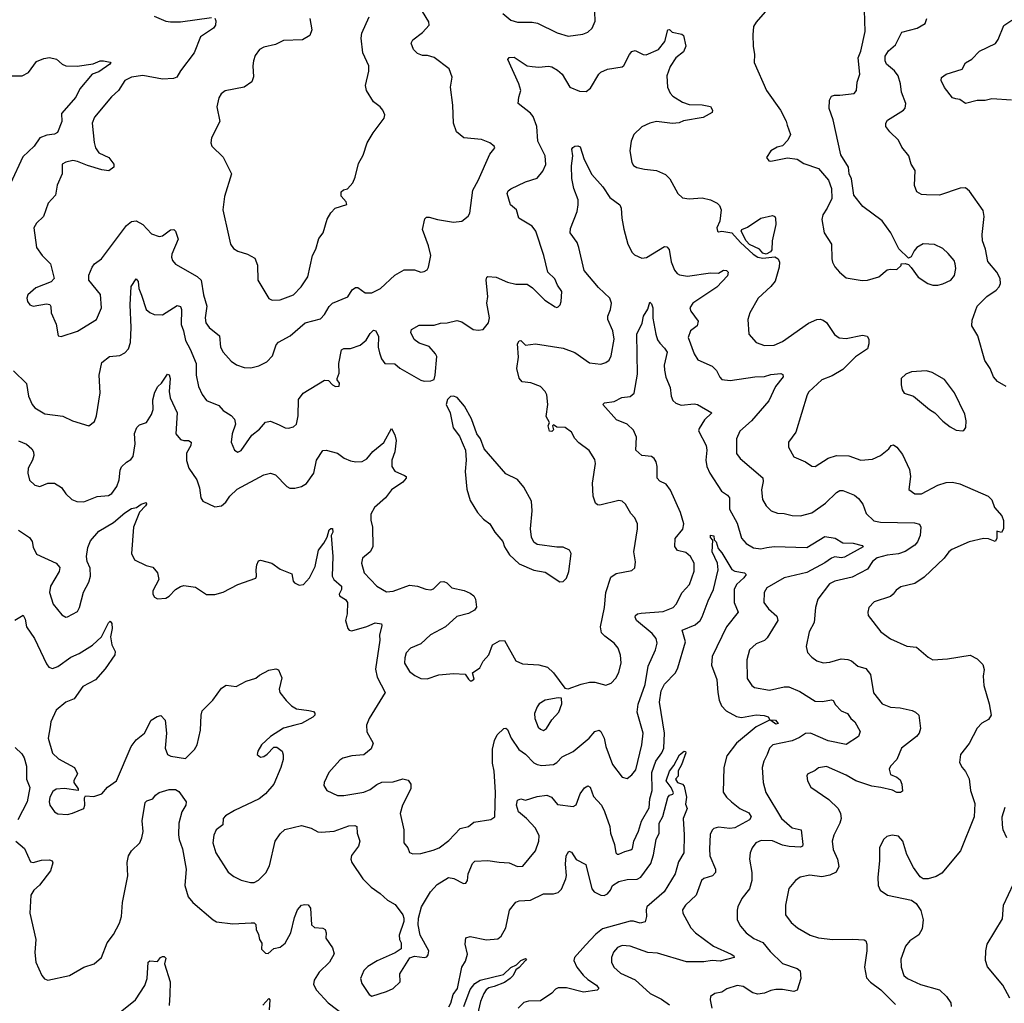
# Model space of a CAD drawing. Extents: x 2133489 to 2292442, y 756223 to 916462.
# Tile 194 of 256: x 2225102 to 2231121, y 820754 to 826768. Entities that reach past the tile are written whole.
import ezdxf

# ---------------------------------------------------------------- set-up
doc = ezdxf.new("R2010")
doc.units = 0

msp = doc.modelspace()

# ---------------------------------------------------------------- linework, layer by layer
at = {"layer": '0CON20XD'}
for points in [[(2226295.9, 826775.9), (2226301.2, 826761.2), (2226300, 826735), (2226286.2, 826715), (2226207.9, 826662.1), (2226168, 826565), (2226084.4, 826455.6), (2226063, 826417), (2226042.1, 826407.9), (2225975, 826403.1), (2225855, 826426.7), (2225785, 826416.5), (2225744.4, 826395), (2225706.5, 826335), (2225663.9, 826296.1), (2225559.4, 826170.6), (2225545.4, 826135), (2225556.4, 826016.4), (2225565, 825983.3), (2225585, 825953.8), (2225646.7, 825925), (2225677.5, 825885), (2225677.5, 825865), (2225646.1, 825843.9), (2225605, 825848.8), (2225515.6, 825875.6), (2225455, 825901.4), (2225426.4, 825906.4), (2225383.6, 825896.4), (2225362.5, 825885), (2225361.4, 825825), (2225330.6, 825755), (2225321.4, 825695), (2225275.7, 825645), (2225246.9, 825565), (2225205, 825524.2), (2225189.4, 825495), (2225204.5, 825374.5), (2225240, 825325), (2225290.6, 825275), (2225312.5, 825185), (2225294.6, 825165.4), (2225201.5, 825128.5), (2225150.8, 825085), (2225145.8, 825065), (2225150, 825045), (2225165, 825024.2), (2225185, 825015.6), (2225265, 825030), (2225285.5, 825025.5), (2225293.2, 825013.2), (2225294.3, 824975), (2225325.6, 824905.6), (2225337.5, 824835), (2225355, 824830), (2225455, 824863.1), (2225572.5, 824935), (2225601.9, 825005), (2225596.7, 825086.7), (2225525.6, 825175), (2225525.7, 825205), (2225544.2, 825255), (2225558.8, 825275), (2225602, 825305), (2225755, 825510), (2225785, 825534.4), (2225815, 825536.9), (2225855, 825515.6), (2225907.8, 825457.8), (2225955, 825442.1), (2225975, 825445.5), (2226025, 825482.5), (2226044.1, 825484.1), (2226054.3, 825474.3), (2226070, 825425), (2226032.5, 825335), (2226029.4, 825315), (2226035.7, 825295), (2226055, 825272.5), (2226186.8, 825196.8), (2226210.5, 825175), (2226226.4, 825085), (2226246.5, 825016.5), (2226236.5, 824945), (2226240, 824915), (2226260.6, 824885), (2226324.4, 824835), (2226329.4, 824765), (2226345, 824734), (2226395, 824680), (2226428.3, 824658.3), (2226475, 824640.6), (2226515, 824639.4), (2226565, 824651.4), (2226613.6, 824676.4), (2226647.4, 824712.6), (2226670.9, 824779.1), (2226685, 824796.2), (2226755.4, 824834.6), (2226846.3, 824913.7), (2226940.7, 824939.3), (2226965, 824966), (2226993.5, 825015), (2227014.6, 825035.4), (2227107.5, 825072.5), (2227135, 825116.2), (2227155, 825130), (2227169.7, 825129.7), (2227215, 825096.9), (2227255, 825096.7), (2227308, 825125), (2227395, 825205.8), (2227452.7, 825237.3), (2227515, 825238), (2227555, 825224.2), (2227575, 825227.1), (2227592.1, 825237.9), (2227602, 825255), (2227615.5, 825325), (2227602.2, 825385), (2227564, 825485), (2227579.3, 825550.7), (2227590, 825560), (2227605, 825561.2), (2227655.7, 825545.7), (2227755, 825530), (2227805, 825536), (2227844.2, 825565.8), (2227853.8, 825585), (2227873.1, 825725), (2227905.7, 825785), (2227976, 825945), (2228000, 825975), (2228007.5, 825985), (2228002.5, 825995), (2227975.7, 826015.7), (2227924.3, 826034.3), (2227817.5, 826045), (2227771.7, 826081.7), (2227754.2, 826134.2), (2227750, 826245), (2227736, 826355), (2227745.8, 826415.8), (2227727.7, 826467.7), (2227635, 826537.1), (2227595, 826548), (2227565, 826548), (2227535, 826560), (2227508.6, 826585), (2227494.3, 826625), (2227505, 826643.8), (2227565, 826690), (2227606, 826735), (2227604, 826755), (2227541.4, 826855)], [(2225925, 826790), (2225995, 826758.9), (2226024.6, 826754.6), (2226085, 826753.6), (2226275, 826781.4)], [(2226875.8, 826775), (2226888, 826705), (2226875, 826670), (2226830, 826645), (2226715, 826640), (2226665, 826615.8), (2226595, 826598.6), (2226568.8, 826585), (2226542, 826548), (2226531.9, 826515), (2226526.9, 826485), (2226532.3, 826417.7), (2226521.7, 826388.3), (2226475, 826354.2), (2226358.3, 826331.7), (2226333.3, 826315), (2226319.5, 826290.5), (2226308.1, 826235), (2226326, 826145), (2226273.8, 826045), (2226270, 826015), (2226277.5, 825995), (2226345, 825926.7), (2226396, 825825), (2226354.4, 825685.6), (2226343.1, 825605), (2226378.8, 825451.2), (2226390, 825395), (2226408.9, 825368.9), (2226435, 825351.9), (2226495, 825334), (2226539.7, 825309.7), (2226556.1, 825266.1), (2226557.5, 825175), (2226625, 825063.3), (2226645, 825052)], [(2226645, 825052), (2226695, 825054.3), (2226775.5, 825084.5), (2226822.5, 825135), (2226864.4, 825195), (2226891.2, 825325), (2226913.3, 825365), (2226930.9, 825429.1), (2226957.5, 825465), (2226981.1, 825548.9), (2227003.3, 825586.7), (2227030, 825615), (2227102.5, 825637.5), (2227098.8, 825655), (2227068.3, 825688.3), (2227068, 825715), (2227082.3, 825727.7), (2227106.1, 825733.9), (2227139.3, 825770.7), (2227153.3, 825805), (2227172.6, 825887.4), (2227201.7, 825938.3), (2227226.2, 826015), (2227263.2, 826076.8), (2227331.2, 826165), (2227333.8, 826185), (2227321.2, 826215), (2227305.4, 826235.4), (2227265, 826265.7), (2227221.9, 826335), (2227217.1, 826365), (2227236.3, 826453.7), (2227236.7, 826485), (2227200, 826565), (2227189.4, 826655), (2227194.5, 826685.5), (2227238.1, 826785)], [(2228055.8, 826805), (2228105, 826764.3), (2228145, 826751.5), (2228235, 826752.9), (2228267.2, 826747.2), (2228387.4, 826687.4), (2228455, 826667.1), (2228545, 826679.2), (2228575, 826692), (2228601.2, 826715), (2228620.5, 826759.5), (2228618.6, 826815)], [(2229660, 826815), (2229605, 826753.3), (2229588, 826725), (2229584.1, 826675.9), (2229585.8, 826605), (2229594.3, 826555), (2229592.5, 826505), (2229667.8, 826335), (2229753.7, 826213.7), (2229787.6, 826147.6), (2229793.2, 826123.2), (2229814, 826065), (2229798.8, 826031.2), (2229765, 825996.7), (2229732.7, 825987.3), (2229693.3, 825965), (2229667.5, 825925), (2229682.5, 825905), (2229695, 825902), (2229795, 825922), (2229855.8, 825915.8), (2229895, 825888.8), (2229985, 825858.8), (2230046, 825786), (2230064.2, 825735.8), (2230066.7, 825675), (2230038.8, 825615), (2230011.2, 825575), (2230006.2, 825545), (2230020, 825465), (2230066, 825395), (2230066.1, 825306.1), (2230071.2, 825285), (2230085, 825257.5), (2230113.3, 825225), (2230155, 825190), (2230253, 825173), (2230285, 825174.3), (2230355, 825196.2), (2230405, 825237.5), (2230425, 825242.5), (2230465, 825240), (2230490, 825265), (2230490, 825275), (2230515, 825277.5), (2230535, 825270), (2230553, 825253), (2230594.2, 825194.2), (2230653.3, 825155), (2230685, 825144), (2230715, 825143.8), (2230745, 825152), (2230795, 825176), (2230817.2, 825202.8), (2230825.9, 825245.9), (2230822, 825275), (2230814, 825295), (2230778.3, 825338.3), (2230745, 825368), (2230695, 825392.5), (2230625, 825397.8), (2230586.2, 825375), (2230570, 825355), (2230553, 825317), (2230535, 825310), (2230475.9, 825365.9), (2230428.6, 825465), (2230375, 825538.8), (2230256.2, 825625), (2230202, 825695), (2230187.1, 825795), (2230173.8, 825825), (2230169.2, 825865), (2230121.7, 825941.7), (2230076, 826155), (2230051.2, 826225), (2230053.6, 826276.4), (2230065, 826300), (2230083.8, 826306.2), (2230115, 826305.8), (2230204.1, 826315.9), (2230217.1, 826335), (2230222.2, 826385), (2230238.2, 826435), (2230228.9, 826535), (2230244.5, 826575), (2230270.6, 826695), (2230265.9, 826825.9)], [(2231132.5, 824525), (2231079.2, 824555), (2231054.4, 824585), (2231035.6, 824635), (2231001.5, 824685), (2230958.9, 824835), (2230922.5, 824895), (2230925, 824930), (2230955, 825017.1), (2231014.1, 825075.9), (2231071.4, 825115), (2231090, 825135), (2231098.6, 825155), (2231095.7, 825185), (2231076.7, 825225), (2231020.2, 825290.2), (2231006.9, 825365), (2230988.5, 825415), (2230985.5, 825455), (2230998.5, 825565), (2230992, 825602), (2230909.1, 825719.1), (2230885, 825740), (2230851.7, 825738.3), (2230725, 825694), (2230645, 825695.8), (2230615, 825698.8), (2230585.9, 825715.9), (2230573, 825753), (2230576, 825845), (2230551.2, 825885), (2230538, 825935), (2230495, 825988.8), (2230475, 826030), (2230421.3, 826081.3), (2230397.5, 826115), (2230397.5, 826135), (2230406.6, 826153.4), (2230505.3, 826214.7), (2230515, 826226.7), (2230519.1, 826255), (2230493.3, 826325), (2230487.8, 826375), (2230471.9, 826425), (2230450, 826455), (2230401.1, 826495), (2230393.8, 826515), (2230393.8, 826545), (2230413.5, 826576.5), (2230456.9, 826613.1), (2230495, 826691.4), (2230588.8, 826715), (2230637.5, 826745), (2230648.1, 826775)], [(2231165, 826275.4), (2231045, 826284.5), (2231003.6, 826273.6), (2230955, 826273.6), (2230885, 826256), (2230850.3, 826280.3), (2230825, 826283.8), (2230805, 826290), (2230755, 826353.3), (2230736.2, 826395), (2230738, 826415), (2230765, 826434.2), (2230863.3, 826465), (2230885, 826503.8), (2230923, 826527), (2230970, 826575), (2231068.3, 826621.7), (2231084.5, 826645.5), (2231118.9, 826731.1), (2231168, 826765)], [(2226689.3, 824290.7), (2226725, 824272.9), (2226745, 824270), (2226775, 824277.5), (2226794.2, 824295), (2226804.6, 824345.4), (2226805.6, 824445), (2226835, 824484), (2226965, 824564.2), (2226990.8, 824560.8), (2227013.8, 824535), (2227032.5, 824525), (2227055, 824527.5), (2227056.7, 824545), (2227042.5, 824565), (2227042.5, 824575), (2227054.2, 824605.8), (2227053.6, 824665), (2227070.3, 824749.7), (2227083, 824757), (2227125, 824756.9), (2227182.7, 824777.3), (2227220.8, 824809.2), (2227245, 824850), (2227265, 824868.8), (2227278.8, 824865), (2227295, 824830), (2227294.5, 824765), (2227300.9, 824730.9), (2227314.4, 824695), (2227335, 824666.2), (2227395, 824664.2), (2227426.2, 824636.2), (2227555, 824564.2), (2227575, 824558), (2227615, 824558.8), (2227635, 824567.5), (2227642.5, 824595), (2227652, 824708), (2227645, 824723.8), (2227605, 824769.2), (2227545, 824790.8), (2227513, 824813), (2227493.3, 824855), (2227496.4, 824873.6), (2227545, 824900), (2227635, 824899.2), (2227675, 824912.5), (2227715.9, 824914.1), (2227775, 824928), (2227805, 824921.2), (2227875, 824873.1), (2227905, 824868.6), (2227935.5, 824874.5), (2227968.1, 824915), (2227974.4, 824945), (2227958.5, 825035), (2227963.3, 825075), (2227953.1, 825175), (2227957.3, 825192.7), (2227965, 825197.5), (2228015, 825192.9), (2228085, 825162.3), (2228135, 825150), (2228205, 825151.2), (2228237.8, 825127.8), (2228313.2, 825053.2), (2228375, 825011.2), (2228385, 825007.5), (2228395, 825012.5), (2228406.7, 825025), (2228413.3, 825045), (2228416.2, 825105), (2228390, 825145), (2228374.3, 825184.3), (2228331.2, 825225), (2228305.8, 825325), (2228258, 825475), (2228235, 825506), (2228154.2, 825554.2), (2228138.8, 825605), (2228102.9, 825635), (2228081.4, 825705), (2228089.2, 825720.8), (2228105, 825732.5), (2228195, 825776.4), (2228265, 825797.8), (2228299.4, 825840.6), (2228317.6, 825882.4), (2228315.5, 825934.5), (2228270.4, 826025), (2228262.9, 826115), (2228240.4, 826175), (2228225, 826196.9), (2228150, 826255), (2228153.1, 826293.1), (2228165.7, 826335), (2228153.5, 826375), (2228086.7, 826525), (2228095, 826536.7), (2228125, 826539.2), (2228205, 826485.8), (2228235, 826480.8), (2228275, 826477.1), (2228335, 826484.3), (2228355, 826479.4), (2228389.8, 826459.8), (2228417.5, 826435), (2228465, 826356), (2228525, 826330.8), (2228565, 826329.2), (2228591.1, 826348.9), (2228642.9, 826435), (2228655, 826445.7), (2228695, 826465.6), (2228785, 826480), (2228795, 826486.7), (2228830, 826555), (2228845, 826572.5), (2228865, 826580), (2228914.1, 826554.1), (2228931.7, 826551.7), (2229008, 826585), (2229045.6, 826634.4), (2229063.9, 826706.1), (2229075, 826706.7), (2229090.6, 826690.6), (2229149.2, 826679.2), (2229161.2, 826671.2), (2229174, 826605), (2229160, 826570), (2229112.9, 826535), (2229078.8, 826481.2), (2229058.5, 826425), (2229061.9, 826355), (2229078.5, 826318.5), (2229095, 826299.2), (2229155, 826262.5), (2229195, 826249.2), (2229275, 826248), (2229325, 826236.2), (2229337.5, 826215), (2229335, 826200), (2229279.7, 826170.3), (2229160.9, 826149.1), (2229132.7, 826137.3), (2229093.2, 826133.2), (2228995, 826145.7), (2228955, 826135.5), (2228905, 826111.9), (2228857.1, 826065), (2228840.8, 826025), (2228832.9, 825965), (2228844.3, 825895), (2228855, 825876.2), (2228875, 825864.3), (2228922.7, 825852.7), (2228995.6, 825845.6), (2229050.3, 825820.3), (2229075.8, 825795), (2229125.7, 825705.7), (2229155, 825678), (2229195, 825671.9), (2229275, 825678), (2229325, 825665.8), (2229366.7, 825645), (2229381.2, 825631.2), (2229390, 825605), (2229382, 825535), (2229363.8, 825495), (2229367.5, 825475), (2229375, 825470), (2229395, 825473.8), (2229455, 825464.3), (2229508.9, 825405), (2229585.6, 825335), (2229615, 825316.5), (2229645, 825310.4), (2229717.9, 825317.9), (2229738, 825305), (2229746.7, 825285), (2229745.5, 825254.5), (2229721.3, 825168.7), (2229695, 825135.7), (2229617.1, 825065), (2229566.2, 824975), (2229554, 824935), (2229559.2, 824845), (2229604.5, 824794.5), (2229655, 824775.7), (2229715, 824778.1), (2229765, 824801.1), (2229925, 824912.5), (2229975, 824934.3), (2229995, 824936), (2230015, 824931.2), (2230035, 824915.8), (2230082.6, 824842.6), (2230112.4, 824822.4), (2230155, 824817.5), (2230255, 824838.1), (2230283.8, 824833.8), (2230293.3, 824815), (2230293.8, 824785), (2230284.4, 824755.6), (2230212.6, 824707.4), (2230135, 824628.6), (2230069.2, 824590.8), (2230005.7, 824565), (2229926.6, 824493.4), (2229915.7, 824475), (2229846.9, 824245), (2229801.2, 824185), (2229802.5, 824155), (2229835.6, 824095.6), (2229906.7, 824065), (2229945, 824038), (2229965, 824036), (2230043.9, 824086.1), (2230095, 824103.8), (2230170.3, 824100.3), (2230245, 824075.6), (2230315, 824081.1), (2230365, 824103.3), (2230416.2, 824143.8), (2230430, 824165), (2230445, 824168.8), (2230464.2, 824154.2), (2230498.9, 824108.9), (2230541.7, 824018.3), (2230548.6, 823975), (2230538, 823895), (2230575, 823869.2), (2230615, 823868.6), (2230715, 823921.8), (2230765, 823937.5), (2230805, 823939.5), (2230850.2, 823930.2), (2231023.3, 823855), (2231045, 823832.5), (2231062.5, 823785), (2231105.8, 823735), (2231115.6, 823705), (2231116.7, 823655), (2231105, 823633.3), (2231075, 823640), (2231076.2, 823595), (2231065, 823577.5), (2231025, 823594.2), (2230995, 823595.8), (2230906.7, 823575), (2230800.6, 823529.4), (2230782.9, 823515), (2230754.7, 823475.3), (2230631.4, 823358.6), (2230575, 823320.6), (2230488.9, 823301.1), (2230460.8, 823279.2), (2230442.5, 823255), (2230425, 823241.2), (2230325, 823209.2), (2230294, 823175), (2230286.2, 823145), (2230288.8, 823125), (2230365.7, 823025.7), (2230425, 822983.1), (2230525, 822936.9), (2230585, 822931.4), (2230655, 822870), (2230685, 822854.2), (2230775, 822860), (2230913.6, 822883.6), (2230955, 822860), (2230990.8, 822825), (2230997.5, 822795), (2230992.5, 822755), (2230997, 822697), (2231029.4, 822585), (2231041.1, 822515), (2231025, 822488.6), (2230985, 822466), (2230955, 822436.2), (2230907, 822343), (2230854.2, 822275), (2230847.3, 822227.3), (2230864, 822195), (2230885, 822171.2), (2230906.7, 822126.7), (2230914.4, 822055), (2230940.6, 821975), (2230936.9, 821895), (2230853.4, 821686.6), (2230739.3, 821550.7), (2230705, 821530), (2230655, 821515.8), (2230625.8, 821515.8), (2230606.6, 821526.6), (2230566.9, 821585), (2230525.7, 821665), (2230502, 821745), (2230475, 821776.2), (2230435, 821782), (2230403.3, 821775), (2230382.5, 821755), (2230359.2, 821705), (2230359.2, 821625), (2230348.1, 821525), (2230350.8, 821475), (2230362, 821445), (2230407.5, 821415), (2230554.5, 821384.5), (2230582, 821365), (2230610.7, 821320.7), (2230625.6, 821265.6), (2230620.3, 821209.7), (2230598, 821172), (2230544.5, 821135.5), (2230516.6, 821103.4), (2230488.6, 821025), (2230490.8, 820975), (2230506.2, 820925), (2230528.8, 820905), (2230608.7, 820868.7), (2230725, 820837.5), (2230767.1, 820795), (2230795, 820756.2), (2230797.3, 820735)], [(2225055, 826424.5), (2225116.3, 826423.7), (2225156, 826445), (2225205, 826512.9), (2225249.5, 826530.5), (2225285, 826536), (2225326.8, 826526.8), (2225361.2, 826495), (2225385, 826484.5), (2225452.6, 826482.6), (2225551.8, 826498.2), (2225595, 826515.3), (2225615, 826516.8), (2225655, 826508.8), (2225658.8, 826505), (2225652.5, 826495), (2225585, 826449.4), (2225545, 826435.5), (2225469.2, 826345), (2225445.3, 826294.7), (2225357.1, 826195), (2225358.9, 826145), (2225332.6, 826077.4), (2225315, 826067.8), (2225268.9, 826061.1), (2225225, 826045.8), (2225190, 825995), (2225121.7, 825928.3), (2225045, 825766)], [(2225095, 824192), (2225143.2, 824173.2), (2225176.2, 824145), (2225186.2, 824125), (2225187.7, 824102.3), (2225180, 824075), (2225152.9, 824025), (2225151.4, 823995), (2225162.6, 823952.6), (2225195, 823921.4), (2225225, 823912.9), (2225275, 823934.3), (2225315, 823934.4), (2225358.2, 823908.2), (2225385, 823869.2), (2225421.2, 823835), (2225451.1, 823821.1), (2225495, 823820.6), (2225575, 823852.5), (2225645, 823859.5), (2225665, 823870), (2225695, 823913.8), (2225710.5, 823955), (2225717, 824013), (2225725, 824033.3), (2225755, 824062), (2225782.1, 824077.9), (2225795, 824096.7), (2225808.9, 824175), (2225802.9, 824237.1), (2225818, 824275), (2225835, 824290.8), (2225876.7, 824305), (2225907, 824353), (2225918.2, 824385), (2225916.3, 824443.7), (2225929.2, 824490.8), (2225946.7, 824525), (2225968.8, 824545), (2226005, 824600), (2226015, 824596.2), (2226022.2, 824575), (2226016.2, 824495), (2226022.7, 824455), (2226063.8, 824363.8), (2226057.5, 824235), (2226085, 824201.9), (2226105, 824194.3), (2226135, 824194), (2226150, 824185), (2226148.6, 824165), (2226122.2, 824117.8), (2226122, 824072), (2226136.6, 824026.6), (2226185.8, 823955), (2226202, 823905), (2226210, 823845), (2226221.2, 823825), (2226295, 823790), (2226335, 823796), (2226362.1, 823817.9), (2226385.8, 823855), (2226432, 823898), (2226595, 823985.7), (2226635, 823995.7), (2226665, 823985.8), (2226735, 823913.8), (2226754.3, 823904.3), (2226785, 823904.4), (2226825.7, 823914.3), (2226855, 823932), (2226900, 823995), (2226916, 824075), (2226955, 824134), (2226975, 824135.6), (2227045, 824116.9), (2227085, 824087.1), (2227125, 824070), (2227156.1, 824063.9), (2227195, 824066.7), (2227225, 824083.3), (2227261.7, 824128.3), (2227327.4, 824182.6), (2227375, 824267.5), (2227395, 824230), (2227404.4, 824195), (2227395.4, 824125.4), (2227376.8, 824075), (2227377.9, 824035), (2227395, 824006.9), (2227455, 823982), (2227463.8, 823975), (2227464, 823965), (2227445, 823940), (2227376, 823894), (2227339.4, 823845), (2227271.9, 823785), (2227248.9, 823745), (2227248.6, 823708.6), (2227259.6, 823665), (2227261.1, 823545), (2227245, 823514.5), (2227198.1, 823475), (2227191.5, 823445), (2227208.9, 823385), (2227285, 823304.4), (2227345, 823270), (2227385, 823273.1), (2227485, 823310.8), (2227535, 823305.4), (2227585, 823285.6), (2227615, 823281.2), (2227632.3, 823287.7), (2227675, 823330), (2227695, 823333.8), (2227713.3, 823325), (2227744.4, 823294.4), (2227818.5, 823278.5), (2227855, 823260.8), (2227878.8, 823245), (2227889.2, 823225), (2227894.1, 823175.9), (2227883, 823157), (2227845, 823138), (2227775, 823118.6), (2227705.7, 823055), (2227614, 823006), (2227555, 822952.9), (2227492, 822925), (2227465, 822896.2), (2227455.8, 822865.8), (2227455, 822833.3), (2227485, 822782.5), (2227517.6, 822757.6), (2227555, 822739.4), (2227592.1, 822737.9), (2227665, 822762.9), (2227755, 822771.4), (2227826, 822766), (2227846.7, 822735), (2227855, 822726.7), (2227865, 822726.7), (2227880, 822735), (2227870, 822775), (2227914.3, 822805.7), (2227936.2, 822845), (2227969.4, 822885), (2227993.3, 822946.7), (2228035, 822971.2), (2228065, 822973.3), (2228135, 822847.1), (2228175, 822830), (2228275, 822823.1), (2228328.3, 822808.3), (2228366, 822775), (2228435, 822680), (2228455, 822677.5), (2228533.7, 822706.3), (2228585, 822718.1), (2228617.4, 822717.4), (2228685, 822699.2), (2228717.6, 822712.4), (2228747.2, 822742.8), (2228765, 822776.7), (2228780, 822835), (2228775, 822882.5), (2228760, 822925), (2228736.2, 822956.2), (2228678.3, 822998.3), (2228659.3, 823019.3), (2228653.1, 823055), (2228676.4, 823175), (2228684.5, 823265.5), (2228715, 823358.8), (2228749.1, 823380.9), (2228845, 823401.2), (2228863.3, 823416.7), (2228866.1, 823453.9), (2228856.9, 823515), (2228879.2, 823655), (2228878, 823685), (2228863, 823723), (2228838.3, 823748.3), (2228806.3, 823806.3), (2228785, 823824), (2228765, 823828.8), (2228648.8, 823798.8), (2228635, 823800.8), (2228622.2, 823812.2), (2228607.8, 823855), (2228604.4, 823935), (2228621.9, 824055), (2228618.5, 824078.5), (2228583.6, 824133.6), (2228520.6, 824180.6), (2228496.6, 824206.6), (2228476, 824245), (2228437.5, 824275), (2228386.1, 824276.1), (2228365, 824290), (2228360, 824285), (2228365, 824260), (2228355, 824250), (2228341.7, 824251.7), (2228332.5, 824285), (2228340, 824305), (2228321.2, 824341.2), (2228331.4, 824415), (2228324.3, 824474.3), (2228315, 824493.8), (2228285, 824525.8), (2228227, 824547), (2228174.1, 824554.1), (2228155.8, 824575.8), (2228141.4, 824635), (2228151.9, 824705), (2228145.8, 824785), (2228155, 824803.8), (2228165, 824806.2), (2228195, 824777.5), (2228255, 824786.7), (2228425, 824760.4), (2228495, 824733.6), (2228585, 824670.5), (2228655, 824662.5), (2228685, 824670.8), (2228705, 824686.2), (2228717.4, 824712.6), (2228737.3, 824815), (2228727.8, 824865), (2228697.5, 824935), (2228697.8, 824955), (2228714.3, 824995), (2228720.6, 825035), (2228709.4, 825065), (2228640.3, 825130.3), (2228553.2, 825235), (2228521.1, 825375), (2228509.4, 825405), (2228468.2, 825465), (2228468.5, 825491.5), (2228510.4, 825595), (2228516.9, 825635), (2228516, 825666), (2228490, 825735), (2228476.7, 825796.7), (2228474.5, 825875), (2228484.3, 825935), (2228478, 825975), (2228483, 825987), (2228495, 825994), (2228515, 825995.7), (2228529.3, 825989.3), (2228553.5, 825913.5), (2228600.5, 825820.5), (2228667.5, 825745), (2228710, 825680), (2228772, 825635), (2228780, 825615), (2228782.2, 825555), (2228796.1, 825486.1), (2228818.9, 825395), (2228846, 825345), (2228860, 825330), (2228905, 825310.6), (2228935, 825313.3), (2229045, 825380), (2229058.8, 825378.8), (2229072.1, 825362.1), (2229085, 825287.5), (2229105, 825236.7), (2229121.2, 825215), (2229135, 825208), (2229185, 825199.4), (2229325, 825220.4), (2229375, 825218.6), (2229405, 825235.7), (2229423.9, 825233.9), (2229433.3, 825225), (2229428.8, 825201.2), (2229365, 825133.1), (2229218.1, 825035), (2229198.9, 825005), (2229205.6, 824985), (2229249.2, 824925), (2229243.2, 824896.8), (2229202.9, 824865), (2229188.6, 824825), (2229225.6, 824725), (2229248.6, 824688.6), (2229335, 824649.2), (2229362.1, 824622.1), (2229381.7, 824581.7), (2229395, 824568.8), (2229445, 824560.8), (2229596.3, 824583.7), (2229654.6, 824585.4), (2229695, 824597.5), (2229755, 824604.2), (2229768.1, 824598.1), (2229768.6, 824585), (2229722.7, 824525), (2229681.7, 824438.3), (2229575.4, 824314.6), (2229505, 824251.2), (2229484.4, 824205), (2229484.3, 824115), (2229507.5, 824085), (2229645, 823966.2), (2229646.9, 823945), (2229636.8, 823893.2), (2229643.1, 823835), (2229665.5, 823795.5), (2229695.6, 823765.6), (2229735, 823751.4), (2229775, 823749.4), (2229825, 823735.6), (2229875, 823733.5), (2229945, 823753.5), (2229999.2, 823790.8), (2230028.7, 823811.3), (2230095, 823877.8), (2230115, 823888.9), (2230135, 823889.4), (2230205, 823861.1), (2230230.7, 823840.7), (2230255.6, 823805.6), (2230277.9, 823747.9), (2230324.7, 823704.7), (2230365, 823696.4), (2230572.4, 823692.4), (2230603, 823683), (2230611.9, 823665), (2230606.7, 823615), (2230591.2, 823575), (2230573.5, 823555), (2230515, 823516.5), (2230475, 823502.1), (2230405, 823494.6), (2230345, 823477.1), (2230315.6, 823455), (2230285, 823407.8), (2230190.8, 823359.2), (2230085, 823335.4), (2230051.8, 823318.2), (2229981.4, 823225), (2229967.8, 823175), (2229958.1, 823081.9), (2229927.5, 823025), (2229909.2, 822935), (2229918.8, 822898.8), (2229945, 822870), (2229975, 822848.6), (2230015, 822835.8), (2230055, 822840), (2230125, 822861.1), (2230165, 822856.7), (2230187.4, 822847.4), (2230226.2, 822816.2), (2230275, 822801.4), (2230303.1, 822765), (2230321.4, 822651.4), (2230375, 822585.8), (2230425, 822564.4), (2230485, 822560.6), (2230557.5, 822545), (2230578.8, 822535), (2230598, 822515), (2230609.4, 822435), (2230601.9, 822405), (2230584.6, 822385.4), (2230492.9, 822315), (2230464.2, 822245.8), (2230425, 822203.8), (2230416.9, 822185), (2230425, 822154), (2230465, 822137.1), (2230485, 822120), (2230495.6, 822095), (2230498.3, 822051.7), (2230486.4, 822043.6), (2230465, 822043.3), (2230437, 822057), (2230365.7, 822074.3), (2230312.4, 822082.4), (2230213.5, 822113.5), (2230155, 822150), (2230035, 822202), (2229986.4, 822193.6), (2229965, 822176.7), (2229918.8, 822155), (2229914, 822145), (2229919.2, 822115), (2229938.8, 822075), (2230049.3, 821999.3), (2230105.6, 821945.6), (2230120, 821915), (2230123.8, 821885), (2230116.2, 821855), (2230078.3, 821781.7), (2230069.2, 821745), (2230074.4, 821695), (2230102.5, 821635), (2230109.3, 821590.7), (2230093, 821557), (2230055, 821537.3), (2230005, 821527.1), (2229932, 821538), (2229873.7, 821526.3), (2229845, 821504.2), (2229805, 821456), (2229783.3, 821355), (2229784.3, 821295), (2229819.1, 821249.1), (2229856.2, 821215), (2229935, 821170.6), (2229985, 821155.6), (2230073.9, 821143.9), (2230195, 821145.5), (2230265, 821142), (2230275, 821136.7), (2230281.4, 821115), (2230280.6, 821075), (2230266.2, 820975), (2230279.4, 820909.4), (2230302.9, 820882.9), (2230367.4, 820837.4), (2230456.7, 820746.7)], [(2229665, 825334), (2229645, 825341.2), (2229624.2, 825364.2), (2229564.1, 825394.1), (2229543.8, 825415), (2229512, 825475), (2229517.5, 825485), (2229551.2, 825498.8), (2229633.3, 825555), (2229705, 825571.4), (2229718.6, 825565), (2229722.5, 825555), (2229724.3, 825515), (2229702.2, 825415), (2229700, 825360), (2229692.5, 825347.5), (2229665, 825334)], [(2225065, 824620), (2225143.7, 824543.7), (2225156.7, 824465), (2225178.1, 824415), (2225195.3, 824395.3), (2225255, 824358.8), (2225365, 824344.5), (2225425, 824315.8), (2225525, 824283.8), (2225558.8, 824311.2), (2225572.5, 824345), (2225594.1, 824485.9), (2225588.6, 824595), (2225605, 824671.2), (2225651.4, 824708.6), (2225715, 824715.5), (2225745, 824730), (2225766.5, 824755), (2225779.1, 824795), (2225783.8, 824885), (2225777.3, 825025), (2225782.7, 825137.3), (2225815, 825182.5), (2225826.4, 825166.4), (2225831.4, 825125), (2225846.5, 825083.5), (2225875.8, 824995.8), (2225897.1, 824977.1), (2225925, 824964.6), (2225975, 824963.8), (2226065, 825020), (2226085.7, 825015), (2226092.2, 824995), (2226088.4, 824905), (2226103.4, 824865), (2226115.3, 824805.3), (2226145, 824754), (2226180, 824665), (2226180.6, 824595), (2226194.5, 824525), (2226216.7, 824476.7), (2226245, 824440), (2226318.9, 824408.9), (2226345, 824379.2), (2226395, 824348.1), (2226415.6, 824325), (2226420.6, 824295), (2226400, 824235), (2226394.4, 824185), (2226416.2, 824135), (2226435, 824124.3), (2226455, 824134.2), (2226521.7, 824228.3), (2226567.1, 824265), (2226605, 824307.5), (2226635, 824312.5), (2226689.3, 824290.7)], [(2225095, 823646.2), (2225162.9, 823602.9), (2225177.8, 823577.8), (2225185, 823542.5), (2225205, 823500), (2225325, 823446), (2225347.7, 823417.7), (2225344, 823395), (2225290, 823305), (2225284.4, 823265), (2225306.9, 823195), (2225359.3, 823129.3), (2225385, 823115.7), (2225395, 823116.9), (2225455, 823150.5), (2225468, 823175), (2225492.3, 823267.7), (2225525, 823328.8), (2225534, 823365), (2225532.5, 823415), (2225514.5, 823454.5), (2225510.6, 823485), (2225518.3, 823541.7), (2225535, 823581.2), (2225585, 823640), (2225675, 823694.3), (2225745, 823753.6), (2225785, 823778.9), (2225815.6, 823784.4), (2225845, 823805.6), (2225875, 823815.8), (2225877.5, 823805), (2225871.4, 823795), (2225833.8, 823756.2), (2225798.2, 823665), (2225786.2, 823505), (2225804.6, 823464.6), (2225875, 823430.8), (2225915, 823420), (2225944, 823385), (2225952, 823345), (2225916.2, 823275), (2225916.7, 823255), (2225927, 823237), (2225945, 823226.7), (2225995, 823231.2), (2226016.8, 823243.2), (2226055, 823283.8), (2226085, 823303.3), (2226105, 823308.8), (2226177.7, 823297.7), (2226245, 823253.8), (2226295, 823252.5), (2226345, 823267.8), (2226435, 823314.5), (2226545, 823352.9), (2226550.6, 823365), (2226546.9, 823405), (2226551.1, 823435), (2226561.4, 823458.6), (2226575, 823463.8), (2226644.4, 823444.4), (2226695, 823407.5), (2226765, 823380), (2226773.8, 823335), (2226782.5, 823325), (2226810.7, 823310.7), (2226836.1, 823313.9), (2226872.9, 823355), (2226909.2, 823425), (2226927.9, 823525), (2226962.4, 823567.6), (2226982.5, 823605), (2226995, 823648), (2227005, 823658), (2227015, 823656), (2227015.7, 823635), (2227006.2, 823615), (2227016.2, 823485), (2227011.8, 823365), (2227023.5, 823345), (2227069.1, 823305), (2227069.2, 823285), (2227054.4, 823255), (2227056.9, 823245), (2227093.2, 823223.2), (2227105.4, 823205.4), (2227104.5, 823135), (2227094.3, 823095), (2227108.8, 823045), (2227115.8, 823035.8), (2227131.7, 823031.7), (2227225, 823057.1), (2227275, 823080), (2227313.3, 823073.3), (2227316.7, 823065), (2227302.5, 823005), (2227304.2, 822974.2), (2227277.9, 822797.9), (2227287.9, 822747.9), (2227335.8, 822655), (2227239.4, 822495), (2227221.9, 822455), (2227224.5, 822414.5), (2227262.5, 822345), (2227250.9, 822309.1), (2227205, 822272.7), (2227133.4, 822266.6), (2227077.6, 822252.4), (2227058.7, 822241.3), (2226992.9, 822165), (2226963.8, 822105), (2226961.2, 822085), (2226980, 822055), (2227045, 822024.4), (2227084.4, 822024.4), (2227205.3, 822044.7), (2227245, 822060.9), (2227285, 822091.5), (2227315, 822105.6), (2227385, 822108.1), (2227445, 822126.9), (2227477.9, 822117.9), (2227492.5, 822095), (2227492.9, 822065), (2227441.8, 821965), (2227427.5, 821915), (2227451.1, 821815), (2227450.8, 821735), (2227474, 821705), (2227486, 821676), (2227505, 821668), (2227555, 821670), (2227630.4, 821689.6), (2227666, 821705), (2227725, 821749.2), (2227795, 821822.2), (2227845, 821834.3), (2227877.8, 821862.2), (2227982.3, 821877.7), (2228006.2, 821895), (2228010, 822045), (2228003, 822173), (2227992.4, 822222.4), (2227992.5, 822307.5), (2228005, 822360), (2228022, 822395), (2228062.5, 822435), (2228075, 822436.7), (2228085, 822427.5), (2228106.9, 822375), (2228154.2, 822305), (2228195, 822276.9), (2228245.3, 822225.3), (2228265, 822213.3), (2228295, 822208.9), (2228365, 822214.3), (2228385, 822225.7), (2228419.3, 822260.7), (2228485, 822294.5), (2228583.1, 822375), (2228618.8, 822415), (2228645, 822423.8), (2228655.8, 822415), (2228674.6, 822374.6), (2228684.5, 822325), (2228727.1, 822215), (2228785, 822136), (2228815, 822129.2), (2228845, 822150.8), (2228867.9, 822182.1), (2228904.5, 822335), (2228912.7, 822405), (2228876.5, 822535), (2228883, 822583), (2228926.3, 822703.7), (2228945, 822816), (2228989.4, 822915), (2229000, 822955), (2228992.2, 822985), (2228969.6, 823015), (2228873.1, 823095), (2228864.4, 823115), (2228867.5, 823125), (2228880, 823135), (2228900.6, 823139.4), (2229035, 823148.8), (2229097.1, 823175), (2229115.7, 823195), (2229152.2, 823265), (2229197.3, 823315), (2229224.5, 823395.5), (2229224.5, 823445), (2229203.3, 823485), (2229175, 823511.1), (2229123.4, 823523.4), (2229107.8, 823547.8), (2229108.5, 823595), (2229156.1, 823653.9), (2229161.5, 823685), (2229141.8, 823755), (2229081.5, 823891.5), (2229055, 823927.8), (2229015, 823945.7), (2228998.6, 823965), (2229000, 824035), (2228993.1, 824065), (2228980.8, 824085), (2228965, 824097.1), (2228905, 824104.2), (2228868.8, 824135), (2228872.9, 824215), (2228855, 824258.8), (2228815, 824295.8), (2228751.4, 824321.4), (2228666.2, 824415), (2228677.5, 824425), (2228735.8, 824434.2), (2228783, 824457), (2228835, 824464), (2228858.8, 824485), (2228879.8, 824600.2), (2228874.5, 824845), (2228907.7, 824912.3), (2228915.6, 824954.4), (2228941.7, 824998.3), (2228955, 825040), (2228965, 825030), (2228972.5, 825005), (2228972.3, 824942.3), (2228990.6, 824845), (2229000.9, 824810.9), (2229015, 824790), (2229045, 824760), (2229059.5, 824735), (2229042.5, 824655), (2229043.6, 824625), (2229052.1, 824582.1), (2229078, 824518), (2229084.5, 824465), (2229095, 824439.2), (2229112.7, 824422.7), (2229145, 824410.9), (2229225, 824418.2), (2229246.2, 824415), (2229332.5, 824365), (2229287.8, 824322.2), (2229255, 824268.8), (2229252.5, 824255), (2229299.1, 824165), (2229303.1, 824135), (2229297.2, 824075), (2229302.9, 824035), (2229321.6, 823995), (2229392.2, 823885), (2229430.2, 823860.2), (2229441.1, 823845), (2229441.5, 823775), (2229488.9, 823688.9), (2229515, 823598.8), (2229542.5, 823565), (2229588.9, 823538.9), (2229632.2, 823532.2), (2229670.5, 823540.5), (2229715, 823547.5), (2229915, 823541.4), (2230025, 823608.2), (2230087.7, 823597.7), (2230135, 823570), (2230198.1, 823568.1), (2230253.3, 823553.3), (2230258, 823545), (2230145, 823482.2), (2230125, 823478.4), (2230086.2, 823483.8), (2230065, 823476.5), (2230023.4, 823446.6), (2229915, 823388.2), (2229775.8, 823355), (2229670.6, 823295), (2229653.5, 823265), (2229652, 823205), (2229679.4, 823165), (2229731.4, 823121.4), (2229736.5, 823095), (2229672.4, 822987.6), (2229655, 822973.3), (2229605, 822952.9), (2229564.3, 822915), (2229546.7, 822855), (2229549.1, 822739.1), (2229577.1, 822697.1), (2229595, 822684.2), (2229685, 822668.1), (2229775, 822688.9), (2229805, 822690), (2229870.6, 822660.6), (2229965, 822601.1), (2230010.6, 822599.4), (2230065, 822610), (2230075, 822606), (2230089.2, 822579.2), (2230125, 822542), (2230163.3, 822525), (2230183.3, 822495), (2230207.5, 822475), (2230240.6, 822415), (2230230, 822385), (2230155, 822337.5), (2230045, 822358.8), (2229936, 822405), (2229905.4, 822404.6), (2229870.3, 822379.7), (2229825, 822359.3), (2229705.5, 822334.5), (2229685.7, 822315), (2229670.8, 822275)], [(2230865, 824254.2), (2230875, 824256.2), (2230886.7, 824275), (2230887.3, 824315), (2230879.5, 824355), (2230817.3, 824487.3), (2230755, 824568), (2230681.2, 824611.2), (2230645, 824620), (2230555, 824614), (2230520.3, 824599.7), (2230490, 824575), (2230490, 824535), (2230496.7, 824505), (2230510, 824485), (2230566.7, 824465), (2230663.8, 824385), (2230696.2, 824365), (2230745, 824313.8), (2230789.5, 824279.5), (2230827.7, 824257.7), (2230865, 824254.2)], [(2228405, 823330), (2228425, 823333.3), (2228445, 823352.5), (2228460, 823395), (2228472.5, 823505), (2228462.5, 823525), (2228425, 823542), (2228385, 823541.9), (2228265, 823560), (2228245, 823572.5), (2228231.2, 823605), (2228224, 823655), (2228235.7, 823765), (2228231.4, 823825), (2228185, 823910), (2228145, 823956.2), (2228075, 823990.8), (2227942, 824145), (2227918.8, 824205), (2227896.2, 824235), (2227865, 824326.7), (2227821.2, 824405), (2227777.3, 824457.3), (2227755, 824466), (2227735, 824463.3), (2227716.7, 824445), (2227710, 824415), (2227733.8, 824365), (2227752.3, 824272.3), (2227790.9, 824220.9), (2227812.5, 824167.5), (2227828, 824135), (2227831.4, 824075), (2227825.7, 824005.7), (2227835, 823897.5), (2227855, 823828.8), (2227900, 823755), (2227936.7, 823715), (2227976, 823685), (2228006, 823635), (2228055, 823576.7), (2228066, 823545), (2228097, 823497), (2228155, 823441.2), (2228245, 823402.5), (2228315, 823389.2), (2228405, 823330)], [(2226629.5, 821595), (2226663.1, 821745), (2226695, 821790.8), (2226723.7, 821816.3), (2226825, 821841.1), (2226884.2, 821825.8), (2226925, 821803.3), (2226945, 821800), (2227025, 821807.5), (2227115, 821838.9), (2227150.5, 821840.5), (2227163.3, 821835), (2227164.3, 821795), (2227180.8, 821745), (2227174, 821715), (2227131.3, 821658.7), (2227127.1, 821635), (2227132, 821615), (2227198.8, 821515), (2227250, 821465), (2227305, 821426.2), (2227350, 821385), (2227397.8, 821357.8), (2227443.8, 821295), (2227451.2, 821275), (2227451.2, 821255), (2227421.7, 821171.7), (2227423.8, 821145), (2227433.8, 821125), (2227433.6, 821086.4), (2227396.9, 821063.1), (2227286.5, 821013.5), (2227231.1, 820978.9), (2227205.8, 820955), (2227185.8, 820905), (2227194.2, 820875), (2227238.3, 820808.3), (2227255, 820798.6), (2227345, 820826.9), (2227385, 820845.8), (2227427.5, 820885), (2227425.7, 820935), (2227486.8, 821033.2), (2227515, 821042.2), (2227576, 821034), (2227590.7, 821039.3), (2227599.5, 821050.5), (2227603.8, 821075), (2227551.3, 821171.3), (2227537.5, 821235), (2227540.8, 821275), (2227558.5, 821345), (2227612.5, 821435), (2227655, 821480), (2227724.2, 821524.2), (2227756.6, 821516.6), (2227815, 821486), (2227830.5, 821489.5), (2227840, 821505), (2227844.3, 821545), (2227871.1, 821608.9), (2227885, 821622.5), (2227965, 821627.8), (2228033.3, 821616.7), (2228095, 821613.1), (2228145, 821590), (2228177.4, 821592.6), (2228255, 821686.2), (2228276.4, 821745), (2228277.7, 821777.7), (2228254.6, 821825), (2228200, 821885), (2228152.5, 821925), (2228138.4, 821965), (2228145, 821997.1), (2228165, 822003.5), (2228195, 821996.7), (2228265, 822018.2), (2228325, 822026.2), (2228354.2, 822014.2), (2228390.3, 821970.3), (2228485, 821957.5), (2228505, 821966.7), (2228527.5, 822035), (2228555, 822071.4), (2228575, 822084.3), (2228588.9, 822075), (2228609.1, 822019.1), (2228657.9, 821965), (2228677.8, 821927.8), (2228710, 821835), (2228714.5, 821795), (2228738.1, 821725), (2228746.2, 821675), (2228755, 821666.2), (2228765, 821666), (2228802.5, 821682.5), (2228837.5, 821692.5), (2228848.6, 821701.4), (2228856.9, 821745), (2228885, 821806), (2228902.7, 821867.3), (2228950.5, 821949.5), (2228954.2, 822005), (2228968.8, 822055), (2228967.2, 822165), (2228991.2, 822235), (2229028, 822285), (2229040.3, 822315), (2229043.3, 822405), (2229014.3, 822594.3), (2229024.3, 822665), (2229045, 822706.2), (2229111.1, 822775), (2229124.7, 822805), (2229172.9, 822965), (2229151.5, 823035), (2229231.8, 823068.2), (2229262.5, 823095), (2229275, 823117.1), (2229310, 823215), (2229342.7, 823285), (2229371.5, 823405), (2229367.5, 823445), (2229336.2, 823515), (2229340, 823585), (2229325, 823602.5), (2229324.3, 823615.7), (2229345, 823612.5), (2229347.5, 823587.5), (2229360, 823575), (2229371.2, 823535), (2229395, 823508.1), (2229455, 823406.9), (2229475, 823395.5), (2229533.3, 823385), (2229542.5, 823375), (2229529.5, 823355), (2229485, 823314.5), (2229470.6, 823285), (2229470, 823205), (2229494.2, 823145), (2229422.5, 823055), (2229334.6, 822875), (2229330.6, 822820.6), (2229364.6, 822734.6), (2229369.1, 822655), (2229377.4, 822607.4), (2229392.1, 822572.1), (2229422, 822542), (2229485, 822507.1), (2229515, 822501.3), (2229605, 822517.5), (2229654.1, 822514.1), (2229677.1, 822505), (2229688.3, 822488.3), (2229723.3, 822485), (2229738.8, 822465), (2229725, 822461.4), (2229694, 822484), (2229685, 822484.3), (2229604.4, 822445), (2229484.3, 822345), (2229425, 822267.5), (2229407.5, 822195), (2229402.5, 822045), (2229422.5, 822015), (2229454.4, 821985), (2229505.6, 821945), (2229559.3, 821919.3), (2229573.6, 821895), (2229563.1, 821875), (2229475, 821826.9), (2229443, 821823), (2229375, 821831.1), (2229345, 821822.5), (2229335, 821813.8), (2229323.6, 821786.4), (2229319.4, 821699.4), (2229320.5, 821655), (2229355.5, 821575), (2229355.4, 821554.6), (2229337.3, 821532.7), (2229285, 821516.7), (2229270, 821505), (2229236.9, 821415), (2229172.9, 821355), (2229154.3, 821325), (2229155.8, 821305), (2229205.6, 821215), (2229234.3, 821185), (2229344.3, 821104.3), (2229452.5, 821055), (2229468.6, 821045), (2229470, 821035), (2229385, 821011.6), (2229336, 821016), (2229285, 821007.4), (2229178.7, 821008.7), (2229001.1, 821061.1), (2228942.5, 821065), (2228835, 821103.1), (2228785, 821107.5), (2228757.5, 821095), (2228732.6, 821067.4), (2228720, 821035), (2228720, 821005), (2228735, 820974.4), (2228775, 820938.9), (2228865, 820898.1), (2228956.2, 820815), (2229025, 820780), (2229075.3, 820745.3)], [(2225073.1, 823096.9), (2225123.6, 823126.4), (2225135, 823103.3), (2225143.8, 823055), (2225192.7, 822985), (2225265, 822828.8), (2225279.7, 822809.7), (2225302.1, 822802.1), (2225335, 822812.9), (2225415, 822870.8), (2225465, 822892), (2225546.2, 822943.8), (2225601.9, 822995), (2225645, 823080), (2225655, 823090), (2225665.5, 823075.5), (2225666.5, 823045), (2225656.9, 822995), (2225665.9, 822945.9), (2225686.2, 822905), (2225683.8, 822885), (2225625, 822800), (2225565, 822731.2), (2225488.3, 822691.7), (2225434.4, 822615.6), (2225385, 822594.6), (2225325, 822545.6), (2225293.3, 822475), (2225288.2, 822445), (2225276.9, 822375), (2225303.3, 822283.3), (2225339.1, 822249.1), (2225436.7, 822195), (2225456.4, 822156.4), (2225433.2, 822116.8), (2225432.5, 822105), (2225460, 822065), (2225460, 822055), (2225376.6, 822066.6), (2225325, 822064.4), (2225305, 822050), (2225286.4, 822013.6), (2225281.9, 821985), (2225285.7, 821965), (2225314, 821925), (2225335, 821912.5), (2225395, 821909.4), (2225425, 821915.7), (2225493.8, 821945), (2225500, 821965), (2225498.8, 822011.2), (2225505, 822022.5), (2225555, 822019.2), (2225604.2, 822035.8), (2225638.6, 822075), (2225694.3, 822115), (2225784.2, 822325), (2225815, 822364.2), (2225864.5, 822405.5), (2225905, 822486.2), (2225942.7, 822507.3), (2225965, 822513.8), (2225991.2, 822485), (2225999.2, 822405), (2225991.2, 822315), (2226006, 822276), (2226025.9, 822265.9), (2226115, 822250.8), (2226170.9, 822305), (2226186.2, 822335), (2226207.1, 822425), (2226210.5, 822515), (2226217.8, 822542.2), (2226283.4, 822606.6), (2226335, 822680.8), (2226365, 822698.8), (2226425, 822692), (2226485.7, 822724.3), (2226545, 822741.4), (2226568.7, 822761.3), (2226625, 822790.5), (2226668.6, 822798.6), (2226683.8, 822793.8), (2226704.2, 822745), (2226688, 822675), (2226692, 822655), (2226731.2, 822605), (2226763.6, 822573.6), (2226795, 822554.2), (2226870, 822545), (2226897.7, 822537.7), (2226907.3, 822527.3), (2226906, 822515), (2226895, 822504.2), (2226825, 822465.6), (2226784.3, 822454.3), (2226715, 822436.5), (2226635, 822386), (2226580, 822335), (2226558.8, 822295), (2226553.8, 822275), (2226575, 822260), (2226595, 822263.3), (2226615, 822276.7), (2226655, 822320), (2226675, 822320), (2226706.7, 822295), (2226713.6, 822273.6), (2226712, 822245), (2226698, 822195), (2226655.4, 822094.6), (2226604.3, 822035), (2226565.9, 822004.1), (2226416, 821934), (2226360.5, 821899.5), (2226346.5, 821883.5), (2226343.1, 821845), (2226302.9, 821815), (2226287.9, 821782.1), (2226282.9, 821735), (2226300.8, 821675), (2226376.9, 821556.9), (2226410.3, 821530.3), (2226455, 821508), (2226512.4, 821492.4), (2226535, 821492.2), (2226562.8, 821507.2), (2226607.8, 821552.2), (2226629.5, 821595)], [(2228305, 822422.9), (2228322.5, 822435), (2228355, 822487.5), (2228398.6, 822535), (2228416.2, 822585), (2228415, 822620), (2228395, 822622.5), (2228315, 822606.7), (2228278.6, 822585), (2228265, 822567.5), (2228250, 822525), (2228251.2, 822495), (2228272.4, 822442.4), (2228285, 822430), (2228305, 822422.9)], [(2225075, 822317.5), (2225115, 822280), (2225128.9, 822255), (2225143.1, 822205), (2225143.8, 822125), (2225164.6, 822074.6), (2225147.5, 821985), (2225091.1, 821875)], [(2227725, 820733.1), (2227738.5, 820755), (2227752.4, 820807.6), (2227778.5, 820845), (2227805.5, 820974.5), (2227827.6, 821012.4), (2227839.4, 821055), (2227825.7, 821115), (2227830, 821155), (2227855, 821163.1), (2227955, 821143.3), (2228025, 821147.5), (2228045, 821164.3), (2228074.4, 821215), (2228097, 821323), (2228135, 821372.9), (2228155, 821380), (2228225, 821384.4), (2228305, 821423.6), (2228365, 821423.1), (2228395, 821432.5), (2228415, 821452.5), (2228440.9, 821515), (2228445.5, 821535), (2228439.1, 821605), (2228443.3, 821655), (2228460, 821685), (2228475, 821678.8), (2228505, 821634.3), (2228562.2, 821602.2), (2228599.6, 821455), (2228615, 821435.6), (2228655, 821414.4), (2228675, 821413.3), (2228695, 821424.4), (2228713.5, 821445), (2228727.1, 821475), (2228765, 821498.7), (2228815, 821510.4), (2228876.1, 821513.9), (2228899.4, 821525), (2228960.9, 821609.1), (2228977.5, 821662.5), (2228994, 821755), (2229012.4, 821795), (2229011.4, 821855), (2229033.4, 821896.6), (2229065, 822013.3), (2229075, 822026.7), (2229095, 822032.5), (2229099.3, 822040.7), (2229085, 822073.8), (2229053.8, 822115), (2229074.3, 822174.3), (2229101.4, 822208.6), (2229135, 822274.2), (2229165, 822296.2), (2229173, 822293), (2229173.8, 822285), (2229147.8, 822212.2), (2229127.5, 822175), (2229128, 822142), (2229111.2, 822125), (2229123.3, 822105), (2229155, 822093.3), (2229165, 822082.5), (2229178.9, 822015), (2229171.7, 821971.7), (2229182.5, 821945), (2229158.1, 821885), (2229164.2, 821785), (2229162.2, 821675), (2229130.3, 821619.7), (2229109.1, 821545), (2229041.8, 821435), (2228935.7, 821345), (2228931.1, 821325), (2228934.4, 821285), (2228926.7, 821253.3), (2228895.9, 821244.1), (2228855, 821256.9), (2228835, 821256.9), (2228665, 821209.7), (2228623.4, 821176.6), (2228560.5, 821109.5), (2228494.3, 821035), (2228490, 821015), (2228508.8, 820975), (2228546.4, 820926.4), (2228575, 820899.4), (2228628, 820865), (2228643.3, 820845), (2228632.5, 820835), (2228548.3, 820821.7), (2228445, 820848.6), (2228395, 820848.5), (2228378.5, 820841.5), (2228354.5, 820815.5), (2228285, 820768.6), (2228212.6, 820767.4), (2228185, 820759.4), (2228148.6, 820725)], [(2229670.8, 822275), (2229650.8, 822235), (2229641.4, 822195), (2229647.8, 822105), (2229663.9, 822043.9), (2229760, 821885), (2229825, 821827.3), (2229879.2, 821815), (2229890.5, 821725), (2229887.5, 821715), (2229875, 821709.5), (2229806.1, 821713.9), (2229765, 821720.8), (2229705, 821746.6), (2229635, 821750.4), (2229603.1, 821735), (2229580.6, 821705), (2229568.1, 821675), (2229563.1, 821635), (2229578.9, 821555), (2229578.5, 821505), (2229563.3, 821455), (2229517.5, 821395), (2229492.9, 821345), (2229487.3, 821322.7), (2229489.2, 821265), (2229509.2, 821225), (2229544.2, 821185), (2229590.6, 821150.6), (2229645, 821125.6), (2229690.8, 821070.8), (2229765, 820997.7), (2229856.1, 820966.1), (2229873.4, 820953.4), (2229877, 820905), (2229855, 820834.4), (2229835, 820826.5), (2229765, 820838.5), (2229725, 820838.8), (2229695, 820833.6), (2229655, 820815.4), (2229615, 820810.5), (2229585, 820818.5), (2229525, 820856.9), (2229487.3, 820862.7), (2229425, 820842), (2229395, 820822.5), (2229352.5, 820815), (2229326.2, 820795), (2229324, 820775), (2229332.5, 820725)], [(2225078.1, 821745), (2225130.8, 821700.8), (2225168.8, 821618.8), (2225185, 821614.3), (2225235, 821628.9), (2225285, 821631.4), (2225300, 821625), (2225304.1, 821614.1), (2225290, 821565), (2225222.7, 821477.3), (2225187.5, 821445), (2225170, 821415), (2225164.4, 821305), (2225200.5, 821145), (2225194.6, 821064.6), (2225200, 821005), (2225236.9, 820925), (2225254.7, 820904.7), (2225275, 820896.7), (2225406.2, 820925), (2225495, 820975.7), (2225556.7, 820995), (2225602, 821035), (2225636.2, 821125), (2225675.4, 821174.6), (2225712.9, 821245), (2225724.3, 821285), (2225730, 821370), (2225762.9, 821532.9), (2225759.1, 821615), (2225768.2, 821655), (2225785, 821685.6), (2225835.6, 821735), (2225848.9, 821765), (2225856.3, 821805), (2225850.9, 821869.1), (2225868.6, 821981.4), (2225878.8, 821991.2), (2225915, 822004), (2225932.8, 822027.2), (2225955, 822043.1), (2226015, 822061.9), (2226055, 822062.2), (2226075, 822050), (2226120, 821985), (2226116.9, 821965), (2226093.9, 821923.9), (2226074.2, 821855), (2226073.3, 821785), (2226077.8, 821755), (2226098.3, 821698.3), (2226119.6, 821575), (2226111.1, 821475), (2226131.4, 821405), (2226161.4, 821371.4), (2226284, 821265), (2226305, 821253.1), (2226405, 821241.1), (2226516.4, 821246.4), (2226536.4, 821246.4), (2226546.4, 821236.4), (2226547.5, 821205), (2226562.5, 821175), (2226567.5, 821145), (2226581.7, 821121.7), (2226580, 821085), (2226605, 821060), (2226621.7, 821058.3), (2226655, 821090), (2226695, 821098), (2226725, 821121.2), (2226760.6, 821185), (2226782, 821278), (2226800, 821325), (2226825, 821353.5), (2226845, 821358.9), (2226865.4, 821355.4), (2226879.1, 821335), (2226886.9, 821235), (2226905, 821218.1), (2226954.4, 821214.4), (2226968.8, 821205), (2226975.8, 821185), (2226972.7, 821152.7), (2227014.4, 821094.4), (2227024.1, 821055.9), (2226995.6, 821005), (2226933.3, 820945), (2226901.4, 820895), (2226898.8, 820868.8), (2226916, 820835), (2226988, 820758), (2227125, 820652.3)], [(2231136, 821766), (2231114.5, 821815), (2231110.5, 821845), (2231108.5, 821895), (2231127.1, 821952.9)], [(2231155.5, 820785), (2231111.9, 820865), (2231018.3, 820978.3), (2231005.5, 821015), (2231007.8, 821075), (2231016.9, 821115), (2231109.7, 821270.3), (2231115.6, 821355), (2231177.1, 821485)], [(2225695, 820683.3), (2225810.6, 820775), (2225867.6, 820862.4), (2225881.4, 820905), (2225887.5, 821005), (2225897, 821013), (2225945, 821010), (2225963.3, 821035), (2225975, 821041.2), (2225985, 821041.2), (2225995, 821030), (2225987.5, 820995), (2226022, 820885), (2226020.9, 820809.1), (2226015, 820740)], [(2227818.1, 820735), (2227855, 820839.3), (2227885, 820875.2), (2227917.5, 820895), (2228058.9, 820931.1), (2228105, 820973.6), (2228139.5, 820990.5), (2228165, 821015.7), (2228195, 821028.8), (2228200, 821025), (2228193.8, 821015), (2228156.4, 820973.6), (2228135, 820958.8), (2228118.8, 820925), (2228100, 820905), (2228065, 820881.9), (2228002.2, 820857.8), (2227970.5, 820849.5), (2227953.6, 820836.4), (2227938.6, 820815), (2227918.6, 820765), (2227884.5, 820615)], [(2226587.6, 820742.4), (2226625, 820783.3), (2226631.2, 820775), (2226626.3, 820713.7)]]:
    msp.add_lwpolyline(points, dxfattribs=at)

doc.saveas('drawing.dxf')
